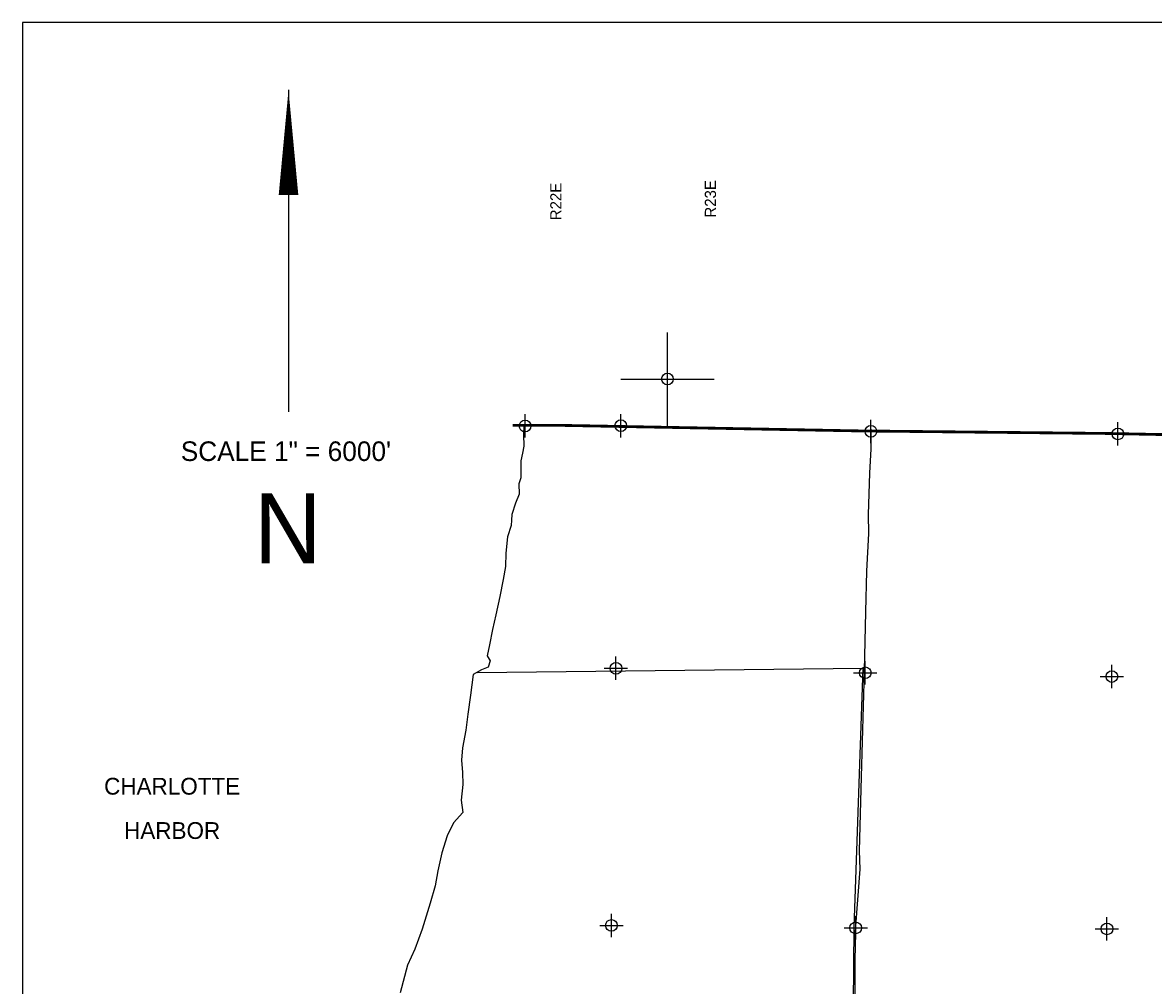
# Model space of a CAD drawing. Extents: x 119693 to 416873, y 706841 to 914021.
# Tile 97 of 99: x 142962 to 167197, y 874933 to 895571. Entities that reach past the tile are written whole.
import ezdxf
from ezdxf.enums import TextEntityAlignment as Align

# ---------------------------------------------------------------- set-up
doc = ezdxf.new("R2010")
doc.units = 0
doc.header["$LTSCALE"] = 800
doc.header["$PDMODE"] = 34
doc.header["$PDSIZE"] = 250
doc.linetypes.add('DASHED', pattern=[0])
doc.linetypes.add('PHANTOM', pattern=[0])
doc.layers.get('0').update_dxf_attribs({"linetype": 'CONTINUOUS'})
for name, color, linetype in [('BORDER', 1, 'CONTINUOUS'), ('CITY', 14, 'DASHED'), ('COUNTY', 15, 'PHANTOM'), ('MAJROADS', 9, 'CONTINUOUS'), ('PROPRWDIM', 12, 'CONTINUOUS'), ('RWDIM', 10, 'CONTINUOUS'), ('SEC', 2, 'CONTINUOUS'), ('TEXT', 7, 'CONTINUOUS'), ('WATER', 4, 'CONTINUOUS')]:
    doc.layers.add(name, color=color, linetype=linetype)
doc.dimstyles.get("Standard").update_dxf_attribs({"dimtxt": 2.5, "dimasz": 2.5, "dimexe": 1.25, "dimexo": 0.625, "dimtad": 1, "dimcen": 2.5, "dimazin": 3, "dimtfac": 1, "dimtmove": 0, "dimatfit": 3})

# ---------------------------------------------------------------- blocks, each defined once
blk = doc.blocks.new('TICK')
at = {"color": 0}
for points in [[(500, 0), (500, 1000)], [(0, 500), (1000, 500)]]:
    blk.add_lwpolyline(points, dxfattribs=at)
blk.add_point((500, 500), dxfattribs=at)
blk = doc.blocks.new('*D')
at = {"color": 0}
for p, q in [((232779, 891947), (232779, 892447)), ((232779, 892447), (233279, 892447)), ((232779, 888563), (232779, 888063)), ((232552, 885854), (233000, 886076)), ((233000, 886076), (233500, 886076)), ((209289, 885625), (209781, 885716)), ((208109, 885406), (207618, 885315)), ((230057, 884623), (229609, 884402)), ((224929, 882891), (224429, 882891)), ((225158, 882447), (224929, 882891)), ((231470, 881761), (231219, 881638)), ((225346, 880543), (225117, 880988)), ((229346, 880713), (229597, 880837)), ((226432, 879978), (226661, 879534)), ((211595, 879247), (211595, 877991)), ((214826, 879210), (214826, 877991)), ((226232, 878825), (226462, 878381)), ((204009, 878202), (204009, 878702)), ((206981, 878758), (206481, 878758)), ((206981, 878258), (206981, 878758)), ((226462, 878381), (226962, 878381)), ((212095, 878291), (212479, 878291)), ((212095, 878291), (212479, 878291)), ((214326, 878291), (213942, 878291)), ((214326, 878291), (213942, 878291)), ((204009, 877112), (204009, 876612)), ((206982, 877058), (206982, 876558)), ((200836, 876739), (202249, 874017)), ((200837, 876739), (202228, 874086)), ((204009, 876612), (203509, 876612)), ((193073, 873861), (192822, 874293)), ((201667, 874053), (187973, 866941)), ((201646, 874119), (193260, 869725)), ((193651, 872866), (193902, 872434)), ((193902, 872434), (194402, 872434)), ((187282, 870722), (186655, 871922)), ((186351, 871424), (184674, 870548)), ((185327, 870506), (184827, 870506)), ((185555, 870061), (185327, 870506)), ((184898, 869655), (184671, 870101)), ((181895, 869096), (183572, 869972)), ((181899, 867927), (181289, 869108)), ((183815, 864775), (192200, 869169)), ((185443, 869203), (185459, 869211)), ((186041, 869114), (186269, 868669)), ((180982, 868612), (176642, 866370)), ((185418, 868629), (185644, 868183)), ((185644, 868183), (186144, 868183)), ((182121, 866931), (183511, 864277)), ((173214, 859275), (186909, 866388)), ((171194, 863555), (175535, 865798)), ((176424, 865245), (176178, 865680)), ((176947, 864322), (177193, 863887)), ((182898, 864313), (178557, 862087)), ((177193, 863887), (177693, 863887)), ((171222, 862411), (170612, 863592)), ((170496, 862661), (170496, 863161)), ((170496, 861511), (170496, 861011)), ((171447, 861480), (172303, 858750)), ((171447, 861480), (172915, 856795)), ((171478, 861473), (172839, 858817)), ((171495, 861500), (172909, 858779)), ((173147, 859312), (177488, 861538)), ((170496, 861011), (169996, 861011)), ((160962, 859792), (161036, 860286)), ((171736, 858887), (164827, 856721)), ((160777, 858555), (160703, 858061)), ((155449, 858218), (154949, 858218)), ((155750, 857819), (155449, 858218)), ((160703, 858061), (160203, 858061)), ((156503, 856821), (156804, 856422)), ((172349, 856932), (165440, 854766)), ((155449, 856465), (156304, 853735)), ((155449, 856465), (156917, 851780)), ((156692, 854170), (163601, 856336)), ((157305, 852216), (164214, 854382))]:
    blk.add_line(p, q, dxfattribs=at)
for points in [[(232862, 891947), (232696, 891947), (232779, 891447)], [(232862, 888563), (232696, 888563), (232779, 889063)], [(232589, 885780), (232515, 885929), (232103, 885633)], [(209304, 885543), (209274, 885707), (208798, 885534)], [(208125, 885324), (208094, 885488), (208601, 885497)], [(230094, 884548), (230020, 884698), (230506, 884844)], [(225084, 882409), (225232, 882485), (225387, 882003)], [(231507, 881687), (231433, 881836), (231918, 881983)], [(229383, 880639), (229310, 880788), (228898, 880492)], [(225272, 880505), (225420, 880582), (225575, 880099)], [(226358, 879940), (226506, 880016), (226202, 880422)], [(226158, 878787), (226307, 878864), (226003, 879270)], [(212095, 878208), (212095, 878375), (211595, 878291)], [(212095, 878208), (212095, 878375), (211595, 878291)], [(214326, 878208), (214326, 878375), (214826, 878291)], [(214326, 878208), (214326, 878375), (214826, 878291)], [(204093, 878202), (203926, 878202), (204009, 877702)], [(206898, 878258), (207065, 878258), (206981, 877758)], [(204093, 877112), (203926, 877112), (204009, 877612)], [(206898, 877058), (207065, 877058), (206981, 877558)], [(201684, 874045), (201607, 874193), (202088, 874351)], [(201706, 873979), (201629, 874127), (202111, 874284)], [(193001, 873819), (193145, 873903), (193324, 873428)], [(193579, 872824), (193723, 872908), (193399, 873299)], [(186389, 871350), (186312, 871498), (186794, 871656)], [(185481, 870023), (185629, 870099), (185783, 869616)], [(184823, 869617), (184972, 869693), (185124, 869209)], [(185967, 869076), (186115, 869152), (185813, 869558)], [(181933, 869022), (181856, 869170), (181452, 868865)], [(185343, 868592), (185492, 868667), (185192, 869075)], [(181020, 868538), (180944, 868686), (181426, 868842)], [(176352, 865204), (176497, 865286), (176671, 864809)], [(176874, 864281), (177019, 864363), (176700, 864757)], [(183853, 864701), (183776, 864849), (183372, 864543)], [(182936, 864239), (182860, 864387), (183343, 864541)], [(171232, 863481), (171156, 863629), (170750, 863325)], [(170580, 862661), (170413, 862661), (170496, 862161)], [(170580, 861511), (170413, 861511), (170496, 862011)], [(161045, 859779), (160880, 859804), (160888, 859297)], [(173185, 859238), (173109, 859386), (172702, 859084)], [(173253, 859202), (173176, 859349), (172770, 859045)], [(160859, 858543), (160695, 858568), (160851, 859050)], [(171761, 858807), (171711, 858966), (172213, 859036)], [(155683, 857769), (155816, 857869), (156051, 857420)], [(156437, 856771), (156570, 856871), (156202, 857220)], [(172374, 856852), (172324, 857011), (172826, 857081)], [(156717, 854091), (156667, 854250), (156215, 854021)], [(157330, 852136), (157280, 852295), (156827, 852066)]]:
    blk.add_solid(points, dxfattribs=at)
for s, p in [("EXISTING 90'", (233779, 892267)), ("EXISTING 75'", (234000, 885896)), ("200'", (206038, 885135)), ("70'", (223191, 882711)), ("270'", (229868, 881057)), ("200'", (204901, 878578)), ("30'", (227462, 878201)), ('2)', (212979, 878111)), ('2)', (212979, 878111)), ("90'", (202272, 876432)), ("150'", (194902, 872254)), ("30'", (183590, 870326)), ('2)', (183891, 870080)), ('1)', (192524, 869267)), ("150'", (186644, 868003)), ('1)', (187235, 866484)), ('2)', (175857, 865904)), ("60'", (178193, 863707)), ('1)', (177817, 861632)), ("150'", (168468, 860831)), ("250'", (153369, 858038)), ("250'", (158623, 857881)), ('1)', (164008, 856349)), ('1)', (164621, 854394))]:
    blk.add_text(s, height=360, dxfattribs=at).set_placement(p)

msp = doc.modelspace()

# ---------------------------------------------------------------- linework, layer by layer
at = {"layer": 'BORDER', "color": 0}
msp.add_lwpolyline([(142961.637, 832571.048), (238961.637, 832571.048), (238961.637, 895571.048), (142961.637, 895571.048)], close=True, dxfattribs=at)
at = {"layer": 'CITY', "color": 0}
msp.add_lwpolyline([(152703.875, 881642.68), (160973.476, 881730.792), (160774.421, 876171.828), (160680.766, 865498.847), (165967.072, 865413.935), (171399.87, 865412.761), (176785.259, 865353.747), (177601.643, 865376.608), (182077.973, 867657.016), (182074.976, 865402.163), (187347.771, 865387.585), (187499.382, 875932.23), (192794.543, 875851.466), (197979.463, 875821.638), (197936.643, 870470.829), (203573.779, 870420.686), (203566.642, 867148.923), (204625.678, 867423.658), (204750.016, 866897.754), (203543.084, 866569.937), (203523.838, 865133.485), (197957.042, 865111.841), (197910.008, 854551.398)], dxfattribs=at)
at = {"layer": 'COUNTY', "color": 0, "const_width": 60}
msp.add_lwpolyline([(193006.36, 886482.902), (190661.379, 886554.446), (187670.978, 886545.78), (184101.07, 886586.06), (183863.655, 886586.06), (182226.707, 886609.258), (176874.342, 886630.349), (172180.216, 886670.611), (171346.264, 886685.912), (170022.221, 886688.017), (166186.872, 886764.574), (160893.325, 886818.846), (154507.901, 886937.777), (153463.088, 886937.698)], dxfattribs=at)
at = {"layer": 'MAJROADS', "color": 0}
msp.add_lwpolyline([(161147.225, 886850.403), (161138.72, 886833.709), (161144.072, 886431.47), (161115.026, 885912.181), (161083.206, 885024.23), (161088.558, 884621.991), (161048.927, 883809.512), (161025.612, 882938.256), (160999.333, 881673.202), (160931.972, 879402.959), (160894.919, 877819.578), (160908.712, 877425.655), (160815.719, 876202.999), (160806.206, 876052.245), (160804.945, 875884.672), (160801.098, 875373.573), (160798.324, 875004.911), (160794.288, 874468.676)], dxfattribs=at)
at = {"layer": 'SEC', "color": 0}
for p in [(153731.875, 886924.812), (155783.021, 886931.134), (161143.209, 886809.484), (166436.756, 886755.212), (155679, 881730), (161022.574, 881633.571), (166307.607, 881554.217), (155581.649, 876218.905), (160816.564, 876164.955), (166202.433, 876143.681)]:
    msp.add_point(p, dxfattribs=at)
at = {"layer": 'TEXT', "color": 0}
msp.add_line((148660.5, 894129.046), (148660.5, 887229.046), dxfattribs=at)
msp.add_lwpolyline([(148660.5, 894129.046, 0, 420, 0), (148660.5, 891879.046, 420, 420, 0)], format="xyseb", dxfattribs=at)
at = {"layer": 'WATER', "color": 0}
for points in [[(153703.685, 886928.335), (153694.068, 886744.118), (153700.75, 886492.779), (153674.606, 886342.18), (153639.973, 886174.884), (153638.787, 885998.987), (153637.545, 885814.713), (153594.762, 885680.978), (153601.67, 885463.144), (153524.987, 885271.002), (153447.965, 885028.604), (153438.205, 884903.796), (153429.633, 884794.187), (153352.611, 884551.789), (153316.736, 884200.22), (153314.817, 883915.434), (153262.641, 883630.986), (153193.205, 883271.267), (153106.791, 882878.156), (153029.261, 882560.373), (152968.427, 882234.102), (152916.59, 881999.91), (152982.865, 881890.57), (152940.082, 881756.835), (152797.293, 881699.162), (152620.718, 881599.835), (152559.094, 881156.298), (152506.072, 880746.21), (152461.877, 880403.073), (152392.328, 880026.601), (152365.394, 879758.737), (152388.772, 879498.909), (152395.398, 879239.194), (152359.636, 878904.377), (152399.71, 878636.061), (152197.216, 878419.638), (152061.28, 878135.755), (151949.964, 877776.318), (151863.606, 877391.583), (151802.772, 877065.311), (151699.776, 876697.442), (151528.472, 876137.374), (151366.448, 875711.267), (151213.364, 875368.864), (151050.211, 874775.236)], [(153712.972, 886928.336), (153703.685, 886928.335)]]:
    msp.add_lwpolyline(points, dxfattribs=at)

# ---------------------------------------------------------------- block references
at = {"color": 0, "xscale": 2, "yscale": 2, "zscale": 2}
msp.add_blockref('TICK', (155783.021, 886931.134), dxfattribs=at)

# ---------------------------------------------------------------- texts
at = {"layer": 'TEXT', "color": 0}
for s, p in [('R23E', (157823.3, 891391.797)), ('R22E', (154510.6, 891334.597))]:
    msp.add_text(s, height=240, rotation=90, dxfattribs=at).set_placement(p)
for s, height, p in [('SCALE 1" = 6000\'', 420, (148604.578, 886174.058)), ('N', 1500, (148646.519, 883979.096))]:
    msp.add_text(s, height=height, dxfattribs=at).set_placement(p, align=Align.CENTER)
at = {"layer": 'WATER', "color": 0}
for s, p in [('CHARLOTTE', (146166.639, 879022.414)), ('HARBOR', (146166.639, 878072.683))]:
    msp.add_text(s, height=360, dxfattribs=at).set_placement(p, align=Align.CENTER)

# ---------------------------------------------------------------- dimensions: what is measured, and where the dimension line sits
at = {"layer": 'PROPRWDIM', "color": 0}
for p1, p2, distance, middle in [((171360.16, 862144.057), (182036.795, 867660.562), 1329.736, (176088.081, 866083.671)), ((182078.395, 867664.959), (187420.643, 870455.892), 1353.572, (184122.755, 870260.143))]:
    dim = msp.add_aligned_dim(p1=p1, p2=p2, distance=distance, text='2)', dimstyle='Standard', dxfattribs=at)
    dim.commit()
    dim.dimension.update_dxf_attribs({"geometry": '*D', "text_midpoint": middle})
dim = msp.add_aligned_dim(p1=(207754.225, 877558.332), p2=(207754.17, 877758.332), distance=29.11, text="200'", dimstyle='Standard', dxfattribs=at)
dim.commit()
dim.dimension.update_dxf_attribs({"geometry": '*D', "text_midpoint": (206184.785, 878758.324), "insert": (743.743, 0)})
at = {"layer": 'RWDIM', "color": 0}
for base, p1, p2, text, middle in [((204009.171, 877612.446), (203772.703, 877702.442), (203787.438, 877612.446), "90'", (202640.6, 876612.446)), ((170496.426, 862011.368), (170500.134, 862161.374), (170500.342, 862011.368), "150'", (168982.14, 861011.368)), ((232779.137, 891446.513), (232777.872, 889062.795), (232814.547, 891446.513), "EXISTING 90'", (235467.708, 892446.513))]:
    dim = msp.add_linear_dim(base=base, p1=p1, p2=p2, angle=90, text=text, dimstyle='Standard', dxfattribs=at)
    dim.commit()
    dim.dimension.update_dxf_attribs({"geometry": '*D', "text_midpoint": middle})
for p1, p2, distance, text, middle in [((193107.748, 873302.835), (193183.203, 873172.972), 250.091, "150'", (195416.118, 872433.974)), ((160709.408, 859323.865), (160672.391, 859076.613), 180.708, "250'", (159163.045, 858060.879)), ((156221.366, 857234.924), (156070.747, 857434.459), 24.528, "250'", (153908.695, 858217.818)), ((228940.889, 880405.361), (231960.829, 881896.131), 96.666, "270'", (230408.07, 881237.426)), ((226192.864, 880417.5), (225377.602, 881997.763), -10.645, "70'", (223560.006, 882891.346)), ((230495.234, 884865.074), (232093.139, 885653.867), -23.282, "EXISTING 75'", (235688.712, 886075.638)), ((181981.274, 867196.31), (200697.785, 877004.876), -2995.939, '1)', (192730.187, 869446.968)), ((171340.71, 861739.592), (181981.274, 867196.31), -2984.281, '1)', (178022.773, 861812.487)), ((155358.832, 856751.109), (171357.057, 861766.305), -4909.717, '1)', (164826.592, 854573.795))]:
    dim = msp.add_aligned_dim(p1=p1, p2=p2, distance=distance, text=text, dimstyle='Standard', dxfattribs=at)
    dim.commit()
    dim.dimension.update_dxf_attribs({"geometry": '*D', "text_midpoint": middle})
for p1, p2, distance, text, middle, set_off in [((184295.141, 868786.327), (184362.979, 868652.544), 17.874, "150'", (186345.454, 867768.735), (-812.603, -414.709)), ((175110.226, 863999.594), (175139.809, 863947.35), 87.399, "60'", (177068.596, 863120.235), (-1484.315, -766.826))]:
    dim = msp.add_aligned_dim(p1=p1, p2=p2, distance=distance, text=text, dimstyle='Standard', dxfattribs=at)
    dim.commit()
    dim.dimension.update_dxf_attribs({"geometry": '*D', "text_midpoint": middle, "insert": set_off})

doc.saveas('drawing.dxf')
